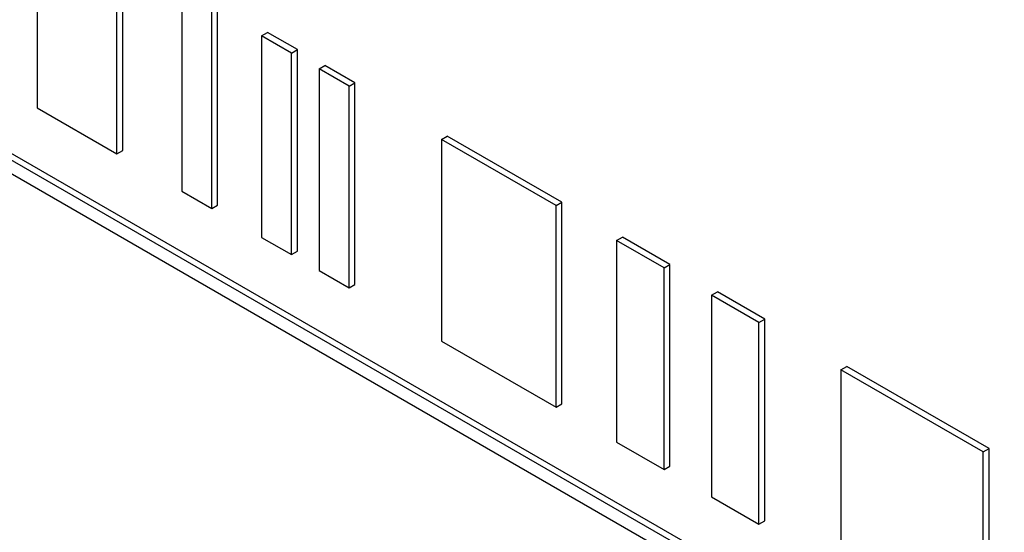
# Paper-space layout 'Blatt4' of a CAD drawing. Header units: millimetres. Extents: x 5 to 418, y 2 to 292.
# Tile 24 of 86: x 137.13 to 139.52, y 152.51 to 153.76. Entities that reach past the tile are written whole.
import ezdxf

# ---------------------------------------------------------------- set-up
doc = ezdxf.new("R2010")
doc.units = ezdxf.units.MM

psp = doc.layouts.new('Blatt4')

# ---------------------------------------------------------------- linework, layer by layer
at = {"color": 7, "linetype": 'Continuous', "lineweight": 25}
for p, q in [((141.7959, 150.7143), (134.8473, 154.7256)), ((141.81, 150.7224), (134.8614, 154.7338)), ((134.8473, 154.6929), (141.7959, 150.6816)), ((137.1762, 154.0344), (137.1762, 153.5445)), ((137.3842, 153.4407), (137.3842, 153.9306)), ((137.3701, 153.4326), (137.3701, 153.9225)), ((137.5276, 153.8315), (137.5276, 153.3416)), ((137.6003, 153.2996), (137.6003, 153.7895)), ((137.6145, 153.3078), (137.6145, 153.7977)), ((137.7215, 153.7196), (137.7357, 153.7277)), ((137.7943, 153.6776), (137.7215, 153.7196)), ((137.7215, 153.7196), (137.7215, 153.2297)), ((137.8084, 153.6858), (137.7357, 153.7277)), ((137.7943, 153.6776), (137.8084, 153.6858)), ((137.7943, 153.1877), (137.7943, 153.6776)), ((137.8084, 153.1958), (137.8084, 153.6858)), ((137.8609, 153.6391), (137.8751, 153.6473)), ((137.9478, 153.6053), (137.8751, 153.6473)), ((137.9336, 153.5971), (137.8609, 153.6391)), ((137.8609, 153.6391), (137.8609, 153.1492)), ((137.9336, 153.5971), (137.9478, 153.6053)), ((137.9336, 153.1072), (137.9336, 153.5971)), ((137.9478, 153.1154), (137.9478, 153.6053)), ((137.1762, 153.5445), (137.3701, 153.4326)), ((138.1579, 153.4677), (138.172, 153.4759)), ((138.4508, 153.3149), (138.172, 153.4759)), ((138.4366, 153.3068), (138.1579, 153.4677)), ((138.1579, 153.4677), (138.1579, 152.9778)), ((137.3701, 153.4326), (137.3842, 153.4407)), ((137.5276, 153.3416), (137.6003, 153.2996)), ((137.6003, 153.2996), (137.6145, 153.3078)), ((138.4366, 153.3068), (138.4508, 153.3149)), ((138.4366, 152.8168), (138.4366, 153.3068)), ((138.4508, 152.825), (138.4508, 153.3149)), ((137.7215, 153.2297), (137.7943, 153.1877)), ((138.5835, 153.222), (138.5976, 153.2302)), ((138.6986, 153.1555), (138.5835, 153.222)), ((138.5835, 153.222), (138.5835, 152.7321)), ((138.7128, 153.1637), (138.5976, 153.2302)), ((137.7943, 153.1877), (137.8084, 153.1958)), ((138.6986, 153.1555), (138.7128, 153.1637)), ((138.7128, 152.6737), (138.7128, 153.1637)), ((137.8609, 153.1492), (137.9336, 153.1072)), ((138.6986, 152.6656), (138.6986, 153.1555)), ((137.9336, 153.1072), (137.9478, 153.1154)), ((138.8138, 153.089), (138.828, 153.0972)), ((138.9432, 153.0307), (138.828, 153.0972)), ((138.929, 153.0225), (138.8138, 153.089)), ((138.8138, 153.089), (138.8138, 152.5991)), ((138.929, 153.0225), (138.9432, 153.0307)), ((138.929, 152.5326), (138.929, 153.0225)), ((138.9432, 152.5407), (138.9432, 153.0307)), ((138.1579, 152.9778), (138.4366, 152.8168)), ((139.128, 152.9076), (139.1421, 152.9158)), ((139.4736, 152.7082), (139.128, 152.9076)), ((139.128, 152.9076), (139.128, 152.4177)), ((139.4877, 152.7163), (139.1421, 152.9158)), ((138.4366, 152.8168), (138.4508, 152.825)), ((138.5835, 152.7321), (138.6986, 152.6656)), ((139.4736, 152.7082), (139.4877, 152.7163)), ((139.4877, 152.2264), (139.4877, 152.7163)), ((139.4736, 152.2182), (139.4736, 152.7082)), ((138.6986, 152.6656), (138.7128, 152.6737)), ((138.8138, 152.5991), (138.929, 152.5326)), ((138.929, 152.5326), (138.9432, 152.5407))]:
    psp.add_line(p, q, dxfattribs=at)

doc.saveas('drawing.dxf')
